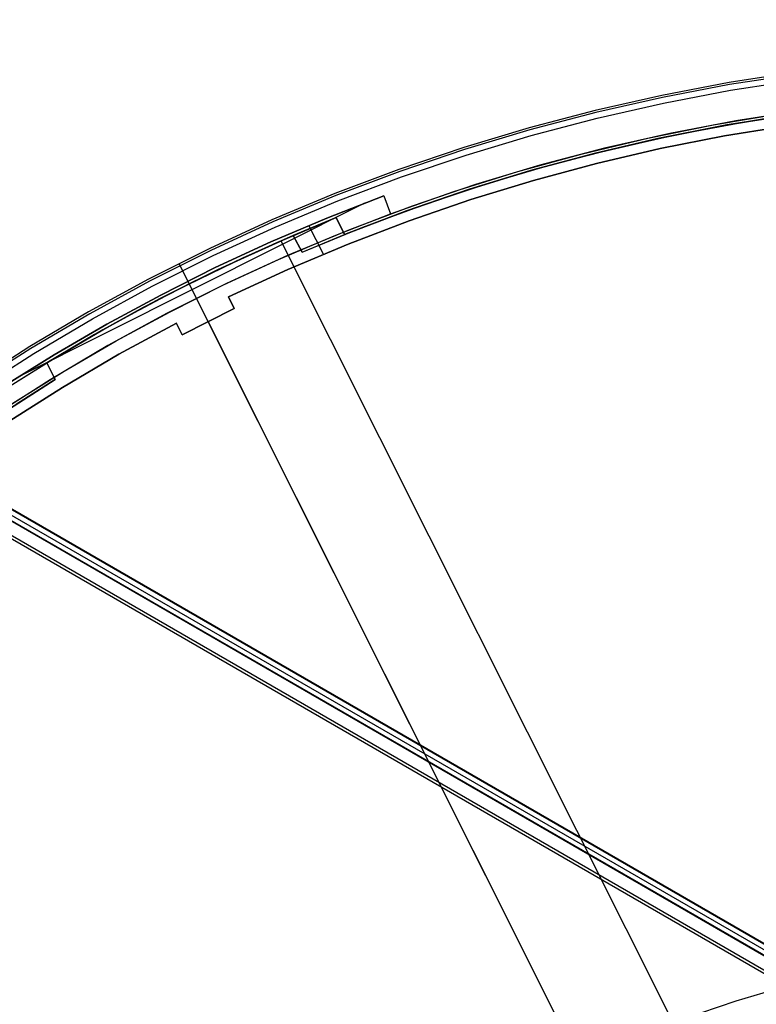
# Model space of a CAD drawing. Header units: millimetres. Extents: x 6239 to 7218, y -13987 to -13139.
# Tile 225 of 256: x 6648 to 6705, y -13378 to -13302. Entities that reach past the tile are written whole.
import ezdxf

# ---------------------------------------------------------------- set-up
doc = ezdxf.new("R2010")
doc.units = ezdxf.units.MM
doc.layers.add('color', color=7, linetype='Continuous')
doc.layers.add('luz', color=7, linetype='Continuous')

msp = doc.modelspace()

# ---------------------------------------------------------------- linework, layer by layer
at = {"color": 7, "true_color": 0xffffff}
for p, q in [((6300.129, -13139.307, 78.365), (6733.132, -13389.301, 78.365)), ((6300.129, -13139.307, 78.365), (6733.132, -13389.301, 78.365)), ((6733.145, -13389.279, 78.14), (6300.141, -13139.285, 78.14)), ((6299.735, -13139.989, 81.775), (6732.739, -13389.983, 81.775)), ((6299.735, -13139.989, 81.775), (6732.739, -13389.983, 81.775)), ((6299.754, -13139.956, 77.165), (6732.758, -13389.951, 77.165)), ((6299.754, -13139.956, 77.165), (6732.758, -13389.951, 77.165)), ((6299.932, -13139.648, 80.07), (6732.935, -13389.642, 80.07)), ((6732.139, -13391.022, 82.524), (6299.135, -13141.027, 82.524)), ((6732.139, -13391.022, 82.524), (6299.135, -13141.027, 82.524)), ((6732.251, -13390.827, 82.55), (6299.248, -13140.832, 82.55))]:
    msp.add_line(p, q, dxfattribs=at)
at = {"layer": 'color', "color": 254, "true_color": 0xcad1ee}
for p, q in [((6707.643, -13305.786, -11.461), (6702.423, -13306.596, -11.461)), ((6707.643, -13305.786, -35.8), (6702.423, -13306.596, -35.8)), ((6707.643, -13305.786, -35.8), (6702.423, -13306.596, -35.8)), ((6707.643, -13305.786, -11.461), (6702.423, -13306.596, -11.461)), ((6707.643, -13305.786, -23.63), (6702.423, -13306.596, -23.63)), ((6707.665, -13305.95, -10.91), (6702.452, -13306.759, -10.91)), ((6702.423, -13306.596, -11.461), (6697.235, -13307.585, -11.461)), ((6702.423, -13306.596, -35.8), (6697.235, -13307.585, -35.8)), ((6702.423, -13306.596, -35.8), (6697.235, -13307.585, -35.8)), ((6702.423, -13306.596, -11.461), (6697.235, -13307.585, -11.461)), ((6702.423, -13306.596, -23.63), (6697.235, -13307.585, -23.63)), ((6702.452, -13306.759, -10.91), (6697.269, -13307.747, -10.91)), ((6702.527, -13307.195, -10.541), (6707.726, -13306.388, -10.541)), ((6702.527, -13307.195, -10.541), (6707.726, -13306.388, -10.541)), ((6697.235, -13307.585, -11.461), (6692.084, -13308.753, -11.461)), ((6697.235, -13307.585, -35.8), (6692.084, -13308.753, -35.8)), ((6697.235, -13307.585, -35.8), (6692.084, -13308.753, -35.8)), ((6697.235, -13307.585, -11.461), (6692.084, -13308.753, -11.461)), ((6697.235, -13307.585, -23.63), (6692.084, -13308.753, -23.63)), ((6697.359, -13308.18, -10.541), (6702.527, -13307.195, -10.541)), ((6697.359, -13308.18, -10.541), (6702.527, -13307.195, -10.541)), ((6697.269, -13307.747, -10.91), (6692.123, -13308.914, -10.91)), ((6692.229, -13309.343, -10.541), (6697.359, -13308.18, -10.541)), ((6692.229, -13309.343, -10.541), (6697.359, -13308.18, -10.541)), ((6692.084, -13308.753, -11.461), (6686.976, -13310.097, -11.461)), ((6692.084, -13308.753, -35.8), (6686.976, -13310.097, -35.8)), ((6692.084, -13308.753, -35.8), (6686.976, -13310.097, -35.8)), ((6692.084, -13308.753, -11.461), (6686.976, -13310.097, -11.461)), ((6692.084, -13308.753, -23.63), (6686.976, -13310.097, -23.63)), ((6692.123, -13308.914, -10.91), (6687.021, -13310.257, -10.91)), ((6701.214, -13309.859, -30.6), (6706.325, -13309.006, -30.6)), ((6701.214, -13309.859, -33.2), (6706.325, -13309.006, -33.2)), ((6701.214, -13309.859, -30.6), (6706.325, -13309.006, -30.6)), ((6708.051, -13308.758, -35.8), (6702.934, -13309.552, -35.8)), ((6708.051, -13308.758, -35.8), (6702.934, -13309.552, -35.8)), ((6687.141, -13310.682, -10.541), (6692.229, -13309.343, -10.541)), ((6687.141, -13310.682, -10.541), (6692.229, -13309.343, -10.541)), ((6696.137, -13310.889, -30.6), (6701.214, -13309.859, -30.6)), ((6696.137, -13310.889, -33.2), (6701.214, -13309.859, -33.2)), ((6696.137, -13310.889, -30.6), (6701.214, -13309.859, -30.6)), ((6702.934, -13309.552, -35.8), (6697.848, -13310.522, -35.8)), ((6702.934, -13309.552, -35.8), (6697.848, -13310.522, -35.8)), ((6707.041, -13309.911, -11.269), (6702.056, -13310.722, -11.269)), ((6707.041, -13309.911, -30.6), (6702.056, -13310.722, -30.6)), ((6702.056, -13310.722, -20.935), (6707.041, -13309.911, -20.935)), ((6707.041, -13309.911, -30.6), (6702.056, -13310.722, -30.6)), ((6707.041, -13309.911, -11.269), (6702.056, -13310.722, -11.269)), ((6686.976, -13310.097, -11.461), (6681.918, -13311.618, -11.461)), ((6686.976, -13310.097, -35.8), (6681.918, -13311.618, -35.8)), ((6686.976, -13310.097, -35.8), (6681.918, -13311.618, -35.8)), ((6686.976, -13310.097, -11.461), (6681.918, -13311.618, -11.461)), ((6686.976, -13310.097, -23.63), (6681.918, -13311.618, -23.63)), ((6687.021, -13310.257, -10.91), (6681.969, -13311.775, -10.91)), ((6697.848, -13310.522, -35.8), (6692.798, -13311.666, -35.8)), ((6697.848, -13310.522, -35.8), (6692.798, -13311.666, -35.8)), ((6682.103, -13312.197, -10.541), (6687.141, -13310.682, -10.541)), ((6682.103, -13312.197, -10.541), (6687.141, -13310.682, -10.541)), ((6691.097, -13312.093, -30.6), (6696.137, -13310.889, -30.6)), ((6691.097, -13312.093, -33.2), (6696.137, -13310.889, -33.2)), ((6691.097, -13312.093, -30.6), (6696.137, -13310.889, -30.6)), ((6702.056, -13310.722, -11.269), (6697.101, -13311.702, -11.269)), ((6702.056, -13310.722, -30.6), (6697.101, -13311.702, -30.6)), ((6697.101, -13311.702, -20.935), (6702.056, -13310.722, -20.935)), ((6702.056, -13310.722, -30.6), (6697.101, -13311.702, -30.6)), ((6702.056, -13310.722, -11.269), (6697.101, -13311.702, -11.269)), ((6681.918, -13311.618, -11.461), (6676.915, -13313.312, -11.461)), ((6681.918, -13311.618, -35.8), (6676.915, -13313.312, -35.8)), ((6681.918, -13311.618, -35.8), (6676.915, -13313.312, -35.8)), ((6681.918, -13311.618, -11.461), (6676.915, -13313.312, -11.461)), ((6681.918, -13311.618, -23.63), (6676.915, -13313.312, -23.63)), ((6681.969, -13311.775, -10.91), (6676.971, -13313.468, -10.91)), ((6677.12, -13313.884, -10.541), (6682.103, -13312.197, -10.541)), ((6677.12, -13313.884, -10.541), (6682.103, -13312.197, -10.541)), ((6686.103, -13313.471, -30.6), (6691.097, -13312.093, -30.6)), ((6686.103, -13313.471, -33.2), (6691.097, -13312.093, -33.2)), ((6686.103, -13313.471, -30.6), (6691.097, -13312.093, -30.6)), ((6692.798, -13311.666, -35.8), (6687.79, -13312.985, -35.8)), ((6692.798, -13311.666, -35.8), (6687.79, -13312.985, -35.8)), ((6697.101, -13311.702, -11.269), (6692.182, -13312.849, -11.269)), ((6697.101, -13311.702, -30.6), (6692.182, -13312.849, -30.6)), ((6692.182, -13312.849, -20.935), (6697.101, -13311.702, -20.935)), ((6697.101, -13311.702, -30.6), (6692.182, -13312.849, -30.6)), ((6697.101, -13311.702, -11.269), (6692.182, -13312.849, -11.269)), ((6692.182, -13312.849, -11.269), (6687.305, -13314.163, -11.269)), ((6692.182, -13312.849, -30.6), (6687.305, -13314.163, -30.6)), ((6687.305, -13314.163, -20.935), (6692.182, -13312.849, -20.935)), ((6692.182, -13312.849, -30.6), (6687.305, -13314.163, -30.6)), ((6692.182, -13312.849, -11.269), (6687.305, -13314.163, -11.269)), ((6676.915, -13313.312, -11.461), (6671.974, -13315.177, -11.461)), ((6676.915, -13313.312, -35.8), (6671.974, -13315.177, -35.8)), ((6676.915, -13313.312, -35.8), (6671.974, -13315.177, -35.8)), ((6676.915, -13313.312, -11.461), (6671.974, -13315.177, -11.461)), ((6676.915, -13313.312, -23.63), (6671.974, -13315.177, -23.63)), ((6676.971, -13313.468, -10.91), (6672.035, -13315.331, -10.91)), ((6681.159, -13315.02, -30.6), (6686.103, -13313.471, -30.6)), ((6681.159, -13315.02, -33.2), (6686.103, -13313.471, -33.2)), ((6681.159, -13315.02, -30.6), (6686.103, -13313.471, -30.6)), ((6687.79, -13312.985, -35.8), (6682.831, -13314.475, -35.8)), ((6687.79, -13312.985, -35.8), (6682.831, -13314.475, -35.8)), ((6672.199, -13315.742, -10.541), (6677.12, -13313.884, -10.541)), ((6672.199, -13315.742, -10.541), (6677.12, -13313.884, -10.541)), ((6682.831, -13314.475, -35.8), (6677.926, -13316.136, -35.8)), ((6682.831, -13314.475, -35.8), (6677.926, -13316.136, -35.8)), ((6687.305, -13314.163, -11.269), (6682.475, -13315.64, -11.269)), ((6687.305, -13314.163, -30.6), (6682.475, -13315.64, -30.6)), ((6682.475, -13315.64, -20.935), (6687.305, -13314.163, -20.935)), ((6687.305, -13314.163, -30.6), (6682.475, -13315.64, -30.6)), ((6687.305, -13314.163, -11.269), (6682.475, -13315.64, -11.269)), ((6671.974, -13315.177, -11.461), (6667.1, -13317.212, -11.461)), ((6671.974, -13315.177, -35.8), (6667.1, -13317.212, -35.8)), ((6671.974, -13315.177, -35.8), (6667.1, -13317.212, -35.8)), ((6671.974, -13315.177, -11.461), (6667.1, -13317.212, -11.461)), ((6671.974, -13315.177, -23.63), (6667.1, -13317.212, -23.63)), ((6676.271, -13316.74, -30.6), (6681.159, -13315.02, -30.6)), ((6676.271, -13316.74, -33.2), (6681.159, -13315.02, -33.2)), ((6676.271, -13316.74, -30.6), (6681.159, -13315.02, -30.6)), ((6674.257, -13315.915, -34.1), (6647.617, -13329.265, -34.1)), ((6672.035, -13315.331, -10.91), (6667.167, -13317.364, -10.91)), ((6667.344, -13317.769, -10.541), (6672.199, -13315.742, -10.541)), ((6667.344, -13317.769, -10.541), (6672.199, -13315.742, -10.541)), ((6675.755, -13315.349, -34.1), (6671.355, -13317.061, -34.1)), ((6671.355, -13317.061, -30.6), (6675.755, -13315.349, -30.6)), ((6675.755, -13315.349, -34.1), (6671.355, -13317.061, -34.1)), ((6671.355, -13317.061, -32.35), (6675.755, -13315.349, -32.35)), ((6671.355, -13317.061, -30.6), (6675.755, -13315.349, -30.6)), ((6675.755, -13315.349, -34.1), (6676.271, -13316.74, -34.1)), ((6675.755, -13315.349, -30.6), (6675.755, -13315.349, -34.1)), ((6675.755, -13315.349, -34.1), (6676.271, -13316.74, -34.1)), ((6675.755, -13315.349, -30.6), (6676.271, -13316.74, -30.6)), ((6675.755, -13315.349, -32.35), (6676.271, -13316.74, -32.35)), ((6675.755, -13315.349, -30.6), (6675.755, -13315.349, -34.1)), ((6675.755, -13315.349, -30.6), (6676.271, -13316.74, -30.6)), ((6682.475, -13315.64, -11.269), (6677.699, -13317.281, -11.269)), ((6682.475, -13315.64, -30.6), (6677.699, -13317.281, -30.6)), ((6677.699, -13317.281, -20.935), (6682.475, -13315.64, -20.935)), ((6682.475, -13315.64, -30.6), (6677.699, -13317.281, -30.6)), ((6682.475, -13315.64, -11.269), (6677.699, -13317.281, -11.269)), ((6671.914, -13318.435, -34.1), (6676.271, -13316.74, -34.1)), ((6671.914, -13318.435, -34.1), (6676.271, -13316.74, -34.1)), ((6677.926, -13316.136, -35.8), (6673.082, -13317.965, -35.8)), ((6677.926, -13316.136, -35.8), (6673.082, -13317.965, -35.8)), ((6676.013, -13316.044, -34.1), (6676.013, -13316.044, -30.6)), ((6676.271, -13316.74, -34.1), (6676.271, -13316.74, -30.6)), ((6676.271, -13316.74, -34.1), (6676.271, -13316.74, -30.6)), ((6667.1, -13317.212, -11.461), (6662.299, -13319.414, -11.461)), ((6667.1, -13317.212, -35.8), (6662.299, -13319.414, -35.8)), ((6667.1, -13317.212, -35.8), (6662.299, -13319.414, -35.8)), ((6667.1, -13317.212, -11.461), (6662.299, -13319.414, -11.461)), ((6667.1, -13317.212, -23.63), (6662.299, -13319.414, -23.63)), ((6667.167, -13317.364, -10.91), (6662.371, -13319.564, -10.91)), ((6671.355, -13317.061, -34.1), (6667.011, -13318.909, -34.1)), ((6667.011, -13318.909, -30.6), (6671.355, -13317.061, -30.6)), ((6671.355, -13317.061, -34.1), (6667.011, -13318.909, -34.1)), ((6667.011, -13318.909, -32.35), (6671.355, -13317.061, -32.35)), ((6667.011, -13318.909, -30.6), (6671.355, -13317.061, -30.6)), ((6677.699, -13317.281, -11.269), (6672.98, -13319.083, -11.269)), ((6677.699, -13317.281, -30.6), (6672.98, -13319.083, -30.6)), ((6672.98, -13319.083, -20.935), (6677.699, -13317.281, -20.935)), ((6677.699, -13317.281, -30.6), (6672.98, -13319.083, -30.6)), ((6677.699, -13317.281, -11.269), (6672.98, -13319.083, -11.269)), ((6662.562, -13319.962, -10.541), (6667.344, -13317.769, -10.541)), ((6662.562, -13319.962, -10.541), (6667.344, -13317.769, -10.541)), ((6673.082, -13317.965, -35.8), (6668.304, -13319.96, -35.8)), ((6673.082, -13317.965, -35.8), (6668.304, -13319.96, -35.8)), ((6671.08, -13319.86, -30.6), (6669.965, -13317.635, -30.6)), ((6667.011, -13318.909, -34.1), (6662.726, -13320.892, -34.1)), ((6662.726, -13320.892, -30.6), (6667.011, -13318.909, -30.6)), ((6667.011, -13318.909, -34.1), (6662.726, -13320.892, -34.1)), ((6662.726, -13320.892, -32.35), (6667.011, -13318.909, -32.35)), ((6662.726, -13320.892, -30.6), (6667.011, -13318.909, -30.6)), ((6667.613, -13320.265, -34.1), (6671.914, -13318.435, -34.1)), ((6667.613, -13320.265, -34.1), (6671.914, -13318.435, -34.1)), ((6662.299, -13319.414, -11.461), (6657.577, -13321.781, -11.461)), ((6662.299, -13319.414, -35.8), (6657.577, -13321.781, -35.8)), ((6662.299, -13319.414, -35.8), (6657.577, -13321.781, -35.8)), ((6662.299, -13319.414, -11.461), (6657.577, -13321.781, -11.461)), ((6662.299, -13319.414, -23.63), (6657.577, -13321.781, -23.63)), ((6662.371, -13319.564, -10.91), (6657.654, -13321.928, -10.91)), ((6672.98, -13319.083, -11.269), (6668.325, -13321.043, -11.269)), ((6672.98, -13319.083, -30.6), (6668.325, -13321.043, -30.6)), ((6668.325, -13321.043, -20.935), (6672.98, -13319.083, -20.935)), ((6672.98, -13319.083, -30.6), (6668.325, -13321.043, -30.6)), ((6672.98, -13319.083, -11.269), (6668.325, -13321.043, -11.269)), ((6657.859, -13322.32, -10.541), (6662.562, -13319.962, -10.541)), ((6657.859, -13322.32, -10.541), (6662.562, -13319.962, -10.541)), ((6663.37, -13322.228, -34.1), (6667.613, -13320.265, -34.1)), ((6663.37, -13322.228, -34.1), (6667.613, -13320.265, -34.1)), ((6668.304, -13319.96, -35.8), (6663.597, -13322.119, -35.8)), ((6668.304, -13319.96, -35.8), (6663.597, -13322.119, -35.8)), ((6662.726, -13320.892, -34.1), (6658.506, -13323.007, -34.1)), ((6658.506, -13323.007, -30.6), (6662.726, -13320.892, -30.6)), ((6662.726, -13320.892, -34.1), (6658.506, -13323.007, -34.1)), ((6658.506, -13323.007, -32.35), (6662.726, -13320.892, -32.35)), ((6658.506, -13323.007, -30.6), (6662.726, -13320.892, -30.6)), ((6659.928, -13320.578, -11.426), (6659.928, -13320.577, -11.461)), ((6661.272, -13323.259, -35.8), (6659.928, -13320.577, -35.8)), ((6659.928, -13320.577, -35.8), (6659.928, -13320.577, -11.461)), ((6659.929, -13320.579, -11.392), (6659.928, -13320.578, -11.426)), ((6659.93, -13320.582, -11.358), (6659.929, -13320.579, -11.392)), ((6659.932, -13320.586, -11.324), (6659.93, -13320.582, -11.358)), ((6659.935, -13320.59, -11.29), (6659.932, -13320.586, -11.324)), ((6659.938, -13320.596, -11.256), (6659.935, -13320.59, -11.29)), ((6659.941, -13320.603, -11.223), (6659.938, -13320.596, -11.256)), ((6659.945, -13320.611, -11.189), (6659.941, -13320.603, -11.223)), ((6659.949, -13320.62, -11.157), (6659.945, -13320.611, -11.189)), ((6659.954, -13320.629, -11.124), (6659.949, -13320.62, -11.157)), ((6659.96, -13320.64, -11.092), (6659.954, -13320.629, -11.124)), ((6659.966, -13320.652, -11.06), (6659.96, -13320.64, -11.092)), ((6659.972, -13320.665, -11.029), (6659.966, -13320.652, -11.06)), ((6659.979, -13320.679, -10.998), (6659.972, -13320.665, -11.029)), ((6659.986, -13320.693, -10.968), (6659.979, -13320.679, -10.998)), ((6659.994, -13320.709, -10.938), (6659.986, -13320.693, -10.968)), ((6660.002, -13320.725, -10.91), (6659.994, -13320.709, -10.938)), ((6660.011, -13320.743, -10.881), (6660.002, -13320.725, -10.91)), ((6660.02, -13320.761, -10.854), (6660.011, -13320.743, -10.881)), ((6660.03, -13320.78, -10.827), (6660.02, -13320.761, -10.854)), ((6660.04, -13320.8, -10.8), (6660.03, -13320.78, -10.827)), ((6660.05, -13320.821, -10.775), (6660.04, -13320.8, -10.8)), ((6660.061, -13320.842, -10.75), (6660.05, -13320.821, -10.775)), ((6660.072, -13320.864, -10.727), (6660.061, -13320.842, -10.75)), ((6660.083, -13320.887, -10.704), (6660.072, -13320.864, -10.727)), ((6660.095, -13320.911, -10.682), (6660.083, -13320.887, -10.704)), ((6660.107, -13320.935, -10.661), (6660.095, -13320.911, -10.682)), ((6660.12, -13320.96, -10.641), (6660.107, -13320.935, -10.661)), ((6660.133, -13320.985, -10.621), (6660.12, -13320.96, -10.641)), ((6660.146, -13321.011, -10.603), (6660.133, -13320.985, -10.621)), ((6660.159, -13321.038, -10.586), (6660.146, -13321.011, -10.603)), ((6660.173, -13321.065, -10.57), (6660.159, -13321.038, -10.586)), ((6660.186, -13321.093, -10.555), (6660.173, -13321.065, -10.57)), ((6660.2, -13321.121, -10.541), (6660.186, -13321.093, -10.555)), ((6694.876, -13390.31, 22.446), (6660.2, -13321.121, -10.541)), ((6668.325, -13321.043, -11.269), (6663.739, -13323.16, -11.269)), ((6668.325, -13321.043, -30.6), (6663.739, -13323.16, -30.6)), ((6663.739, -13323.16, -20.935), (6668.325, -13321.043, -20.935)), ((6668.325, -13321.043, -30.6), (6663.739, -13323.16, -30.6)), ((6668.325, -13321.043, -11.269), (6663.739, -13323.16, -11.269)), ((6657.577, -13321.781, -11.461), (6652.94, -13324.309, -11.461)), ((6657.577, -13321.781, -35.8), (6652.94, -13324.309, -35.8)), ((6657.577, -13321.781, -35.8), (6652.94, -13324.309, -35.8)), ((6657.577, -13321.781, -11.461), (6652.94, -13324.309, -11.461)), ((6657.577, -13321.781, -23.63), (6652.94, -13324.309, -23.63)), ((6657.654, -13321.928, -10.91), (6653.022, -13324.453, -10.91)), ((6661.272, -13323.259, -34.1), (6660.608, -13321.933, -34.1)), ((6660.608, -13321.933, -30.6), (6660.608, -13321.933, -34.1)), ((6653.24, -13324.838, -10.541), (6657.859, -13322.32, -10.541)), ((6653.24, -13324.838, -10.541), (6657.859, -13322.32, -10.541)), ((6663.597, -13322.119, -35.8), (6658.968, -13324.439, -35.8)), ((6663.597, -13322.119, -35.8), (6658.968, -13324.439, -35.8)), ((6659.191, -13324.323, -34.1), (6663.37, -13322.228, -34.1)), ((6659.191, -13324.323, -34.1), (6663.37, -13322.228, -34.1)), ((6658.506, -13323.007, -34.1), (6654.353, -13325.253, -34.1)), ((6654.353, -13325.253, -30.6), (6658.506, -13323.007, -30.6)), ((6658.506, -13323.007, -34.1), (6654.353, -13325.253, -34.1)), ((6654.353, -13325.253, -32.35), (6658.506, -13323.007, -32.35)), ((6654.353, -13325.253, -30.6), (6658.506, -13323.007, -30.6)), ((6661.272, -13323.259, -34.1), (6661.272, -13323.259, -35.8)), ((6663.739, -13323.16, -30.6), (6664.188, -13324.054, -30.6)), ((6663.739, -13323.16, -30.6), (6663.739, -13323.16, -11.269)), ((6663.739, -13323.16, -11.269), (6664.188, -13324.054, -10.843)), ((6664.188, -13324.054, -20.721), (6663.739, -13323.16, -20.721)), ((6663.739, -13323.16, -30.6), (6663.739, -13323.16, -11.269)), ((6663.739, -13323.16, -30.6), (6664.188, -13324.054, -30.6)), ((6663.739, -13323.16, -11.269), (6664.188, -13324.054, -10.843)), ((6663.963, -13323.607, -11.056), (6663.963, -13323.607, -30.6)), ((6652.94, -13324.309, -11.461), (6648.392, -13326.995, -11.461)), ((6652.94, -13324.309, -35.8), (6648.392, -13326.995, -35.8)), ((6652.94, -13324.309, -35.8), (6648.392, -13326.995, -35.8)), ((6652.94, -13324.309, -11.461), (6648.392, -13326.995, -11.461)), ((6652.94, -13324.309, -23.63), (6648.392, -13326.995, -23.63)), ((6655.079, -13326.547, -34.1), (6659.191, -13324.323, -34.1)), ((6655.079, -13326.547, -34.1), (6659.191, -13324.323, -34.1)), ((6664.188, -13324.054, -10.843), (6660.164, -13326.071, -10.843)), ((6664.188, -13324.054, -30.6), (6660.164, -13326.071, -30.6)), ((6660.164, -13326.071, -20.721), (6664.188, -13324.054, -20.721)), ((6664.188, -13324.054, -30.6), (6660.164, -13326.071, -30.6)), ((6664.188, -13324.054, -10.843), (6660.164, -13326.071, -10.843)), ((6664.188, -13324.054, -10.843), (6664.188, -13324.054, -30.6)), ((6664.188, -13324.054, -10.843), (6664.188, -13324.054, -30.6)), ((6653.022, -13324.453, -10.91), (6648.479, -13327.137, -10.91)), ((6648.711, -13327.513, -10.541), (6653.24, -13324.838, -10.541)), ((6648.711, -13327.513, -10.541), (6653.24, -13324.838, -10.541)), ((6658.968, -13324.439, -35.8), (6654.421, -13326.918, -35.8)), ((6658.968, -13324.439, -35.8), (6654.421, -13326.918, -35.8)), ((6662.168, -13325.047, -10.843), (6662.168, -13325.047, -30.6)), ((6701.107, -13402.744, 26.2), (6662.168, -13325.047, -10.843)), ((6654.353, -13325.253, -34.1), (6650.272, -13327.627, -34.1)), ((6650.272, -13327.627, -30.6), (6654.353, -13325.253, -30.6)), ((6654.353, -13325.253, -34.1), (6650.272, -13327.627, -34.1)), ((6650.272, -13327.627, -32.35), (6654.353, -13325.253, -32.35)), ((6650.272, -13327.627, -30.6), (6654.353, -13325.253, -30.6)), ((6659.716, -13325.177, -11.269), (6655.276, -13327.583, -11.269)), ((6659.716, -13325.177, -30.6), (6655.276, -13327.583, -30.6)), ((6655.276, -13327.583, -20.935), (6659.716, -13325.177, -20.935)), ((6659.716, -13325.177, -30.6), (6655.276, -13327.583, -30.6)), ((6659.716, -13325.177, -11.269), (6655.276, -13327.583, -11.269)), ((6660.164, -13326.071, -30.6), (6659.716, -13325.177, -30.6)), ((6659.716, -13325.177, -11.269), (6659.716, -13325.177, -30.6)), ((6660.164, -13326.071, -10.843), (6659.716, -13325.177, -11.269)), ((6660.164, -13326.071, -20.721), (6659.716, -13325.177, -20.721)), ((6659.716, -13325.177, -11.269), (6659.716, -13325.177, -30.6)), ((6660.164, -13326.071, -30.6), (6659.716, -13325.177, -30.6)), ((6660.164, -13326.071, -10.843), (6659.716, -13325.177, -11.269)), ((6659.94, -13325.624, -30.6), (6659.94, -13325.624, -11.056)), ((6651.038, -13328.897, -34.1), (6655.079, -13326.547, -34.1)), ((6651.038, -13328.897, -34.1), (6655.079, -13326.547, -34.1)), ((6660.164, -13326.071, -30.6), (6660.164, -13326.071, -10.843)), ((6660.164, -13326.071, -30.6), (6660.164, -13326.071, -10.843)), ((6648.392, -13326.995, -11.461), (6643.94, -13329.837, -11.461)), ((6648.392, -13326.995, -35.8), (6643.94, -13329.837, -35.8)), ((6648.392, -13326.995, -35.8), (6643.94, -13329.837, -35.8)), ((6648.392, -13326.995, -11.461), (6643.94, -13329.837, -11.461)), ((6648.392, -13326.995, -23.63), (6643.94, -13329.837, -23.63)), ((6648.479, -13327.137, -10.91), (6644.032, -13329.976, -10.91)), ((6654.421, -13326.918, -35.8), (6649.963, -13329.552, -35.8)), ((6654.421, -13326.918, -35.8), (6649.963, -13329.552, -35.8)), ((6644.276, -13330.344, -10.541), (6648.711, -13327.513, -10.541)), ((6644.276, -13330.344, -10.541), (6648.711, -13327.513, -10.541)), ((6650.272, -13327.627, -34.1), (6646.268, -13330.127, -34.1)), ((6646.268, -13330.127, -30.6), (6650.272, -13327.627, -30.6)), ((6650.272, -13327.627, -34.1), (6646.268, -13330.127, -34.1)), ((6646.268, -13330.127, -32.35), (6650.272, -13327.627, -32.35)), ((6646.268, -13330.127, -30.6), (6650.272, -13327.627, -30.6)), ((6655.276, -13327.583, -11.269), (6650.919, -13330.139, -11.269)), ((6655.276, -13327.583, -30.6), (6650.919, -13330.139, -30.6)), ((6650.919, -13330.139, -20.935), (6655.276, -13327.583, -20.935)), ((6655.276, -13327.583, -30.6), (6650.919, -13330.139, -30.6)), ((6655.276, -13327.583, -11.269), (6650.919, -13330.139, -11.269)), ((6647.072, -13331.373, -34.1), (6651.038, -13328.897, -34.1)), ((6647.072, -13331.373, -34.1), (6651.038, -13328.897, -34.1)), ((6649.963, -13329.552, -35.8), (6645.598, -13332.338, -35.8)), ((6649.963, -13329.552, -35.8), (6645.598, -13332.338, -35.8)), ((6650.919, -13330.139, -11.269), (6646.652, -13332.841, -11.269)), ((6650.919, -13330.139, -30.6), (6646.652, -13332.841, -30.6)), ((6646.652, -13332.841, -20.935), (6650.919, -13330.139, -20.935)), ((6650.919, -13330.139, -30.6), (6646.652, -13332.841, -30.6)), ((6650.919, -13330.139, -11.269), (6646.652, -13332.841, -11.269)), ((6702.972, -13377.52, 18.688), (6705.743, -13376.688, 18.688)), ((6700.232, -13378.448, 18.688), (6702.972, -13377.52, 18.688))]:
    msp.add_line(p, q, dxfattribs=at)
at = {"layer": 'luz', "color": 254, "true_color": 0xcad1ee}
for p, q in [((6701.898, -13309.938, -31.05), (6706.903, -13309.123, -31.05)), ((6706.903, -13309.123, -31.8), (6701.898, -13309.938, -31.8)), ((6707.324, -13309.062, -32.55), (6702.257, -13309.874, -32.55)), ((6702.257, -13309.874, -32.55), (6707.324, -13309.062, -32.55)), ((6703.395, -13309.676, -34.05), (6708.408, -13308.912, -34.05)), ((6703.395, -13309.676, -33.3), (6708.408, -13308.912, -33.3)), ((6702.257, -13309.874, -32.55), (6697.221, -13310.858, -32.55)), ((6697.221, -13310.858, -32.55), (6702.257, -13309.874, -32.55)), ((6698.411, -13310.609, -34.05), (6703.395, -13309.676, -34.05)), ((6698.411, -13310.609, -33.3), (6703.395, -13309.676, -33.3)), ((6693.462, -13311.711, -34.05), (6698.411, -13310.609, -34.05)), ((6693.462, -13311.711, -33.3), (6698.411, -13310.609, -33.3)), ((6696.924, -13310.922, -31.05), (6701.898, -13309.938, -31.05)), ((6701.898, -13309.938, -31.8), (6696.924, -13310.922, -31.8)), ((6691.986, -13312.074, -31.05), (6696.924, -13310.922, -31.05)), ((6696.924, -13310.922, -31.8), (6691.986, -13312.074, -31.8)), ((6697.221, -13310.858, -32.55), (6692.222, -13312.015, -32.55)), ((6692.222, -13312.015, -32.55), (6697.221, -13310.858, -32.55)), ((6687.09, -13313.392, -31.05), (6691.986, -13312.074, -31.05)), ((6691.986, -13312.074, -31.8), (6687.09, -13313.392, -31.8)), ((6692.222, -13312.015, -32.55), (6687.265, -13313.342, -32.55)), ((6687.265, -13313.342, -32.55), (6692.222, -13312.015, -32.55)), ((6688.553, -13312.98, -34.05), (6693.462, -13311.711, -34.05)), ((6688.553, -13312.98, -33.3), (6693.462, -13311.711, -33.3)), ((6682.241, -13314.876, -31.05), (6687.09, -13313.392, -31.05)), ((6687.09, -13313.392, -31.8), (6682.241, -13314.876, -31.8)), ((6687.265, -13313.342, -32.55), (6682.356, -13314.838, -32.55)), ((6682.356, -13314.838, -32.55), (6687.265, -13313.342, -32.55)), ((6683.689, -13314.414, -34.05), (6688.553, -13312.98, -34.05)), ((6683.689, -13314.414, -33.3), (6688.553, -13312.98, -33.3)), ((6678.877, -13316.011, -34.05), (6683.689, -13314.414, -34.05)), ((6678.877, -13316.011, -33.3), (6683.689, -13314.414, -33.3)), ((6677.445, -13316.522, -31.05), (6682.241, -13314.876, -31.05)), ((6682.241, -13314.876, -31.8), (6677.445, -13316.522, -31.8)), ((6682.356, -13314.838, -32.55), (6677.502, -13316.501, -32.55)), ((6677.502, -13316.501, -32.55), (6682.356, -13314.838, -32.55)), ((6677.502, -13316.501, -32.55), (6672.708, -13318.33, -32.55)), ((6672.708, -13318.33, -32.55), (6677.502, -13316.501, -32.55)), ((6672.708, -13318.33, -31.05), (6677.445, -13316.522, -31.05)), ((6677.445, -13316.522, -31.8), (6672.708, -13318.33, -31.8)), ((6674.121, -13317.771, -34.05), (6678.877, -13316.011, -34.05)), ((6674.121, -13317.771, -33.3), (6678.877, -13316.011, -33.3)), ((6667.443, -13318.973, -31.05), (6672.055, -13317.029, -31.05)), ((6672.055, -13317.029, -31.8), (6667.443, -13318.973, -31.8)), ((6672.055, -13317.029, -32.55), (6668.745, -13318.406, -32.55)), ((6672.055, -13317.029, -31.05), (6672.708, -13318.33, -31.05)), ((6672.708, -13318.33, -32.55), (6672.055, -13317.029, -32.55)), ((6672.055, -13317.029, -32.55), (6672.055, -13317.029, -31.05)), ((6672.055, -13317.029, -31.8), (6672.708, -13318.33, -31.8)), ((6669.428, -13319.691, -34.05), (6674.121, -13317.771, -34.05)), ((6669.428, -13319.691, -33.3), (6674.121, -13317.771, -33.3)), ((6672.381, -13317.68, -32.55), (6672.381, -13317.68, -31.05)), ((6662.897, -13321.069, -31.05), (6667.443, -13318.973, -31.05)), ((6667.443, -13318.973, -31.8), (6662.897, -13321.069, -31.8)), ((6664.18, -13320.459, -34.05), (6668.745, -13318.406, -34.05)), ((6664.18, -13320.459, -33.3), (6668.745, -13318.406, -33.3)), ((6668.745, -13318.406, -32.55), (6664.83, -13320.155, -32.55)), ((6664.83, -13320.155, -32.55), (6668.745, -13318.406, -32.55)), ((6667.793, -13318.819, -31.05), (6803.265, -13588.828, -31.05)), ((6667.793, -13318.819, -32.55), (6803.265, -13588.828, -32.55)), ((6668.745, -13318.406, -32.55), (6669.428, -13319.691, -32.55)), ((6668.745, -13318.406, -34.05), (6669.428, -13319.691, -34.05)), ((6668.745, -13318.406, -34.05), (6668.745, -13318.406, -32.55)), ((6669.428, -13319.691, -33.3), (6668.745, -13318.406, -33.3)), ((6669.428, -13319.691, -32.55), (6672.708, -13318.33, -32.55)), ((6672.708, -13318.33, -32.55), (6672.708, -13318.33, -31.05)), ((6669.087, -13319.048, -34.05), (6669.087, -13319.048, -32.55)), ((6669.428, -13319.691, -34.05), (6669.428, -13319.691, -32.55)), ((6659.685, -13322.661, -34.05), (6664.18, -13320.459, -34.05)), ((6659.685, -13322.661, -33.3), (6664.18, -13320.459, -33.3)), ((6664.83, -13320.155, -32.55), (6660.965, -13322.015, -32.55)), ((6660.965, -13322.015, -32.55), (6664.83, -13320.155, -32.55)), ((6658.423, -13323.314, -31.05), (6662.897, -13321.069, -31.05)), ((6662.897, -13321.069, -31.8), (6658.423, -13323.314, -31.8)), ((6660.965, -13322.015, -32.55), (6657.155, -13323.984, -32.55)), ((6657.155, -13323.984, -32.55), (6660.965, -13322.015, -32.55)), ((6655.266, -13325.011, -34.05), (6659.685, -13322.661, -34.05)), ((6655.266, -13325.011, -33.3), (6659.685, -13322.661, -33.3)), ((6660.651, -13322.173, -32.55), (6660.651, -13322.173, -31.05)), ((6654.026, -13325.705, -31.05), (6658.423, -13323.314, -31.05)), ((6658.423, -13323.314, -31.8), (6654.026, -13325.705, -31.8)), ((6657.155, -13323.984, -32.55), (6653.402, -13326.059, -32.55)), ((6653.402, -13326.059, -32.55), (6657.155, -13323.984, -32.55)), ((6657.466, -13323.818, -32.55), (6657.466, -13323.818, -34.05)), ((6650.926, -13327.507, -34.05), (6655.266, -13325.011, -34.05)), ((6650.926, -13327.507, -33.3), (6655.266, -13325.011, -33.3)), ((6649.71, -13328.241, -31.05), (6654.026, -13325.705, -31.05)), ((6654.026, -13325.705, -31.8), (6649.71, -13328.241, -31.8)), ((6653.402, -13326.059, -32.55), (6649.71, -13328.241, -32.55)), ((6649.71, -13328.241, -32.55), (6653.402, -13326.059, -32.55)), ((6646.672, -13330.144, -34.05), (6650.926, -13327.507, -34.05)), ((6646.672, -13330.144, -33.3), (6650.926, -13327.507, -33.3)), ((6646.672, -13330.144, -32.55), (6649.71, -13328.241, -32.55)), ((6650.363, -13329.541, -31.05), (6649.71, -13328.241, -31.05)), ((6649.71, -13328.241, -32.55), (6649.71, -13328.241, -31.05)), ((6649.71, -13328.241, -32.55), (6650.363, -13329.541, -32.55)), ((6649.71, -13328.241, -31.8), (6650.363, -13329.541, -31.8)), ((6650.036, -13328.891, -31.05), (6650.036, -13328.891, -32.55)), ((6646.081, -13332.258, -31.05), (6650.363, -13329.541, -31.05)), ((6650.363, -13329.541, -31.8), (6646.081, -13332.258, -31.8)), ((6650.363, -13329.541, -32.55), (6647.355, -13331.429, -32.55)), ((6650.363, -13329.541, -32.55), (6650.363, -13329.541, -31.05))]:
    msp.add_line(p, q, dxfattribs=at)

doc.saveas('drawing.dxf')
